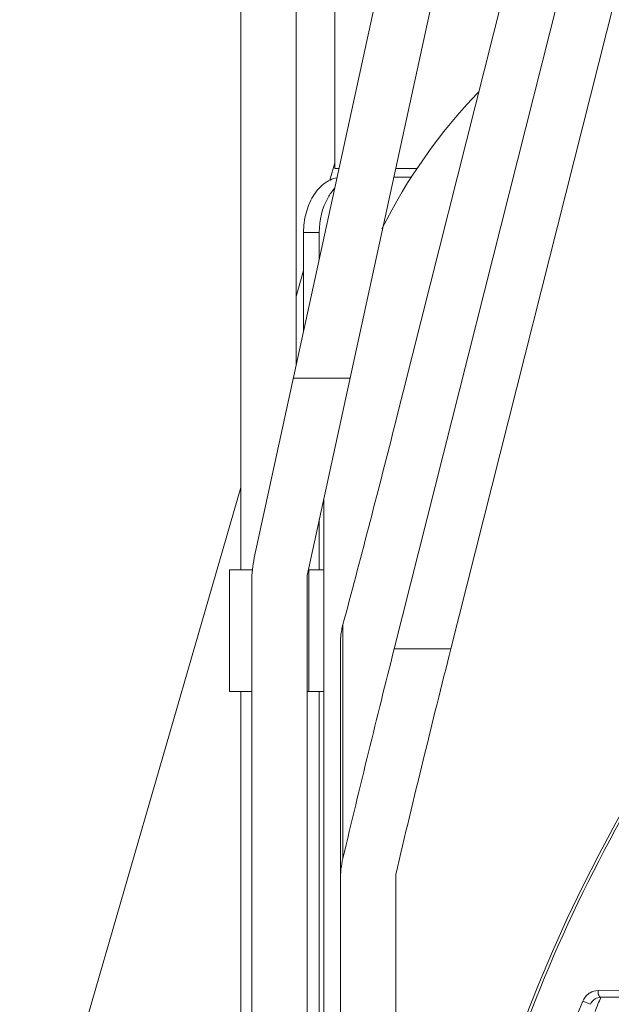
# Model space of a CAD drawing. Header units: millimetres. Extents: x 29170 to 33192, y 579 to 3108.
# Tile 146 of 256: x 31528 to 31582, y 972 to 1061. Entities that reach past the tile are written whole.
import ezdxf

# ---------------------------------------------------------------- set-up
doc = ezdxf.new("R2010")
doc.units = ezdxf.units.MM
doc.layers.add('细实线', color=7, linetype='Continuous', lineweight=13)

msp = doc.modelspace()

# ---------------------------------------------------------------- linework, layer by layer
at = {"layer": '细实线'}
for p, q in [((31549.41, 1012.302), (31574.16, 1126.15)), ((31579.046, 1125.088), (31554.182, 1010.715)), ((31562.05, 1024.09), (31581.641, 1101.731)), ((31562.05, 1004.09), (31581.641, 1081.731)), ((31586.526, 1080.807), (31567.168, 1004.09)), ((31548.182, 1068.715), (31548.182, 1011.215)), ((31553.182, 1068.715), (31553.182, 1029.652)), ((31556.682, 1047.475), (31556.682, 1066.197)), ((31556.223, 1046.426), (31556.682, 1048.01)), ((31557.056, 1047.475), (31556.682, 1047.475)), ((31564.097, 1047.475), (31562.173, 1047.475)), ((31562.008, 1046.715), (31563.642, 1046.715)), ((31553.864, 1032.79), (31553.864, 1041.715)), ((31555.278, 1041.715), (31553.864, 1041.715)), ((31555.278, 1039.295), (31555.278, 1041.715)), ((31553.182, 1035.927), (31553.864, 1038.282)), ((31552.939, 1028.535), (31558.056, 1028.535)), ((31528.21, 949.715), (31548.182, 1018.665)), ((31555.682, 946.565), (31555.682, 1017.615)), ((31555.278, 1011.215), (31555.278, 1015.758)), ((31547.182, 1011.215), (31547.182, 1000.215)), ((31549.238, 1011.215), (31547.182, 1011.215)), ((31554.321, 1011.215), (31554.321, 1000.215)), ((31555.682, 1011.215), (31554.321, 1011.215)), ((31549.182, 885.716), (31549.182, 1010.178)), ((31554.182, 885.716), (31554.182, 1010.715)), ((31557.413, 1006.273), (31557.413, 985.144)), ((31557.182, 878.372), (31557.182, 1004.544)), ((31562.05, 1004.09), (31567.168, 1004.09)), ((31549.182, 1000.215), (31547.182, 1000.215)), ((31548.182, 1000.215), (31548.182, 937.715)), ((31555.682, 1000.215), (31554.182, 1000.215)), ((31555.278, 965.153), (31555.278, 1000.215)), ((31562.182, 983.674), (31562.182, 878.372)), ((31592.258, 973.318), (31580.471, 973.193)), ((31592.498, 972.707), (31580.715, 972.59)), ((31579.786, 971.959), (31579.078, 972.249))]:
    msp.add_line(p, q, dxfattribs=at)
for centre, radius, start, end in [((31704.682, 920.715), 140, 4.5118, 175.47238), ((31605.682, 1019.715), 50, 136.08484, 153.47957), ((31559.182, 1010.178), 10, 167.73523, 180), ((31704.682, 920.715), 139.765, 145.70416, 173.46892), ((31565.724, 983.173), 8.542, 166.6584, 179.98294), ((31580.49, 971.664), 1.53, 119.17806, 125.87175), ((31580.488, 971.667), 1.526, 90.64536, 119.18107), ((31704.683, 921.715), 134.001, 157.68729, 158.27186), ((31704.682, 920.715), 135.765, 157.69216, 160.31583)]:
    msp.add_arc(centre, radius, start, end, dxfattribs=at)
for centre, start_param, end_param in [((31562.05, 1124.09), -2.180534, -2.074212), ((31562.05, 904.09), 1.067381, 1.173703), ((31567.168, 904.09), 1.067381, 1.181726)]:
    msp.add_ellipse(centre, major_axis=(38.282, 199.959), ratio=0.105439, start_param=start_param, end_param=end_param, dxfattribs=at)
for points, knots in [([(31553.864, 1041.715), (31553.864, 1042.3), (31554.004, 1043.441), (31554.62, 1044.969), (31555.583, 1046.132), (31556.448, 1046.57), (31556.876, 1046.66)], [0, 0, 0, 0, 0.283172, 0.549503, 0.788061, 1, 1, 1, 1]), ([(31556.657, 1045.678), (31556.436, 1045.436), (31555.605, 1044.276), (31555.278, 1042.804), (31555.278, 1041.715)], [0, 0, 0, 0, 0.231319, 1, 1, 1, 1]), ([(31580.715, 972.59), (31580.535, 972.587), (31580.139, 972.475), (31579.866, 972.154), (31579.786, 971.959)], [0, 0, 0, 0, 0.460779, 1, 1, 1, 1]), ([(31580.715, 972.59), (31580.626, 972.592), (31580.464, 972.833), (31580.458, 973.054), (31580.471, 973.193)], [0, 0, 0, 0, 0.390936, 1, 1, 1, 1])]:
    msp.add_open_spline(points, degree=3, knots=knots, dxfattribs=at)
for points in [[(31557.413, 1006.273), (31557.262, 1005.712), (31557.182, 1005.126), (31557.182, 1004.544)], [(31579.594, 972.903), (31579.369, 972.741), (31579.183, 972.506), (31579.078, 972.249)]]:
    msp.add_open_spline(points, degree=3, dxfattribs=at)

doc.saveas('drawing.dxf')
